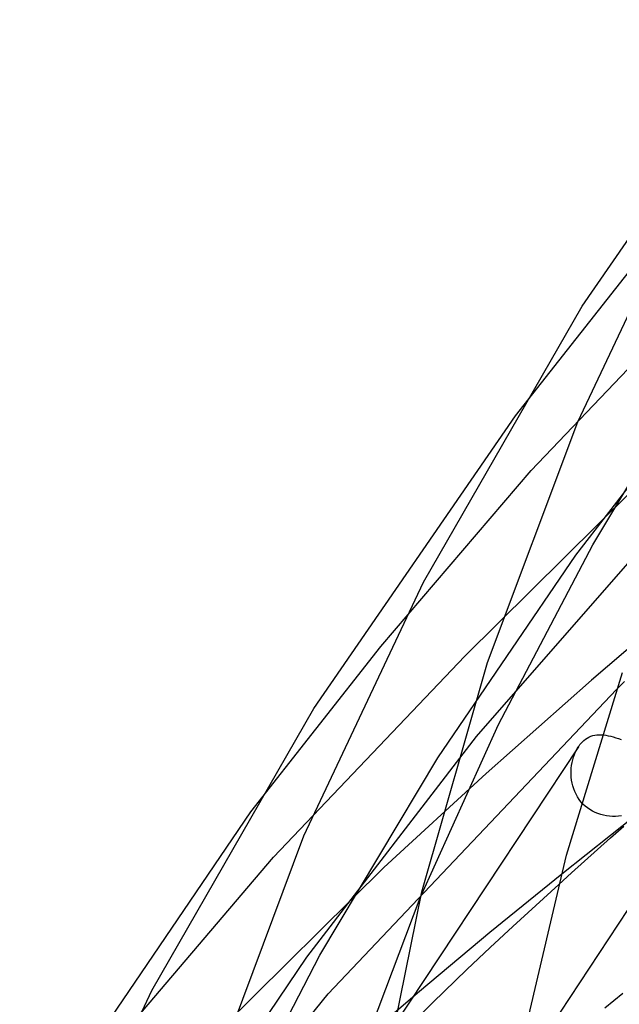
# Model space of a CAD drawing. Header units: millimetres. Extents: x -470 to 470, y -236 to 403.
# Tile 21 of 107: x -338 to -320, y 193 to 223. Entities that reach past the tile are written whole.
import ezdxf

# ---------------------------------------------------------------- set-up
doc = ezdxf.new("R2010")
doc.units = ezdxf.units.MM
doc.layers.add('HIDDEN', color=7, linetype='Continuous')
doc.layers.add('THICK', color=7, linetype='Continuous')

msp = doc.modelspace()

# ---------------------------------------------------------------- linework, layer by layer
at = {"layer": 'HIDDEN'}
for p, q in [((-323.192, 210.944), (-319.314, 215.864)), ((-322.715, 209.27), (-317.022, 215.255)), ((-321.355, 206.695), (-316.222, 213.327)), ((-320.837, 207.01), (-317.305, 212.897)), ((-327.297, 203.908), (-322.715, 209.27)), ((-324.74, 203.615), (-319.675, 208.62)), ((-324.381, 201.157), (-317.833, 208.661)), ((-323.711, 201.523), (-320.837, 207.01)), ((-325.566, 200.51), (-321.355, 206.695)), ((-318.621, 204.805), (-320.873, 202.881)), ((-331.261, 198.866), (-327.297, 203.908)), ((-330.569, 197.476), (-324.74, 203.615)), ((-324.091, 200.037), (-320.873, 202.881)), ((-328.905, 193.314), (-320.109, 202.594)), ((-326.099, 196.239), (-323.711, 201.523)), ((-320.894, 201.167), (-320.834, 201.187)), ((-320.834, 201.187), (-320.773, 201.2)), ((-320.773, 201.2), (-320.709, 201.209)), ((-320.709, 201.209), (-320.644, 201.213)), ((-320.644, 201.213), (-320.577, 201.212)), ((-320.577, 201.212), (-320.508, 201.207)), ((-320.508, 201.207), (-320.437, 201.198)), ((-320.437, 201.198), (-320.364, 201.184)), ((-320.364, 201.184), (-320.289, 201.167)), ((-329.555, 194.43), (-324.381, 201.157)), ((-321.253, 200.88), (-321.227, 200.915)), ((-321.227, 200.915), (-321.199, 200.949)), ((-321.199, 200.949), (-321.171, 200.981)), ((-321.171, 200.981), (-321.141, 201.01)), ((-321.141, 201.01), (-321.111, 201.038)), ((-321.111, 201.038), (-321.06, 201.078)), ((-321.06, 201.078), (-321.007, 201.113)), ((-321.007, 201.113), (-320.952, 201.143)), ((-320.952, 201.143), (-320.894, 201.167)), ((-320.289, 201.167), (-320.212, 201.147)), ((-320.212, 201.147), (-320.133, 201.123)), ((-320.133, 201.123), (-320.052, 201.096)), ((-320.052, 201.096), (-319.969, 201.067)), ((-321.274, 200.85), (-327.329, 191.699)), ((-321.423, 200.534), (-321.394, 200.616)), ((-321.394, 200.616), (-321.36, 200.695)), ((-321.36, 200.695), (-321.321, 200.771)), ((-321.321, 200.771), (-321.278, 200.843)), ((-321.278, 200.843), (-321.253, 200.88)), ((-329.157, 194.491), (-325.566, 200.51)), ((-321.482, 200.278), (-321.467, 200.365)), ((-321.467, 200.365), (-321.447, 200.45)), ((-321.447, 200.45), (-321.423, 200.534)), ((-327.211, 197.162), (-324.091, 200.037)), ((-321.497, 200.101), (-321.492, 200.19)), ((-321.497, 200.01), (-321.497, 200.101)), ((-321.492, 199.92), (-321.497, 200.01)), ((-321.492, 200.19), (-321.482, 200.278)), ((-321.482, 199.83), (-321.492, 199.92)), ((-321.466, 199.74), (-321.482, 199.83)), ((-321.445, 199.652), (-321.466, 199.74)), ((-321.418, 199.565), (-321.445, 199.652)), ((-321.385, 199.48), (-321.418, 199.565)), ((-321.346, 199.398), (-321.385, 199.48)), ((-321.302, 199.318), (-321.346, 199.398)), ((-321.252, 199.242), (-321.302, 199.318)), ((-321.196, 199.17), (-321.252, 199.242)), ((-321.135, 199.102), (-321.196, 199.17)), ((-321.069, 199.039), (-321.135, 199.102)), ((-320.999, 198.982), (-321.069, 199.039)), ((-320.923, 198.93), (-320.999, 198.982)), ((-320.845, 198.883), (-320.923, 198.93)), ((-320.763, 198.843), (-320.845, 198.883)), ((-320.679, 198.809), (-320.763, 198.843)), ((-320.592, 198.78), (-320.679, 198.809)), ((-320.504, 198.758), (-320.592, 198.78)), ((-319.552, 198.734), (-321.781, 196.964)), ((-320.415, 198.742), (-320.504, 198.758)), ((-320.325, 198.731), (-320.415, 198.742)), ((-320.234, 198.726), (-320.325, 198.731)), ((-320.144, 198.726), (-320.234, 198.726)), ((-320.053, 198.731), (-320.144, 198.726)), ((-319.964, 198.741), (-320.053, 198.731)), ((-335.28, 191.953), (-330.569, 197.476)), ((-332.457, 191.974), (-327.211, 197.162)), ((-321.781, 196.964), (-323.971, 195.182)), ((-322.574, 196.009), (-321.873, 196.649)), ((-323.27, 195.369), (-322.574, 196.009)), ((-323.971, 195.182), (-326.122, 193.388)), ((-323.961, 194.726), (-323.27, 195.369)), ((-324.679, 194.051), (-323.961, 194.726)), ((-333.827, 188.123), (-329.555, 194.43)), ((-332.069, 188.899), (-329.157, 194.491)), ((-325.715, 193.046), (-324.679, 194.051)), ((-326.122, 193.388), (-328.234, 191.583)), ((-335.594, 185.101), (-328.905, 193.314)), ((-327.063, 191.717), (-325.715, 193.046))]:
    msp.add_line(p, q, dxfattribs=at)
at = {"layer": 'THICK'}
for p, q in [((-321.161, 214.289), (-315.124, 223.021)), ((-321.292, 210.757), (-317.724, 218.323)), ((-326.003, 205.869), (-321.161, 214.289)), ((-329.347, 202.018), (-323.192, 210.944)), ((-324.051, 203.416), (-321.292, 210.757)), ((-329.643, 198.13), (-326.003, 205.869)), ((-326.053, 196.426), (-324.051, 203.416)), ((-321.636, 197.545), (-319.933, 203.112)), ((-320.109, 202.594), (-319.868, 202.834)), ((-334.281, 193.415), (-329.347, 202.018)), ((-338.314, 188.482), (-331.261, 198.866)), ((-320.29, 198.071), (-319.89, 198.425)), ((-332.459, 190.622), (-329.643, 198.13)), ((-320.688, 197.716), (-320.29, 198.071)), ((-321.085, 197.361), (-320.688, 197.716)), ((-322.919, 192.08), (-321.636, 197.545)), ((-321.48, 197.005), (-321.085, 197.361)), ((-321.873, 196.649), (-321.48, 197.005)), ((-327.436, 189.564), (-326.053, 196.426)), ((-328.363, 190.256), (-326.099, 196.239)), ((-319.762, 195.886), (-323.179, 190.721)), ((-337.994, 185.503), (-334.281, 193.415)), ((-319.917, 193.328), (-320.47, 192.879))]:
    msp.add_line(p, q, dxfattribs=at)

doc.saveas('drawing.dxf')
